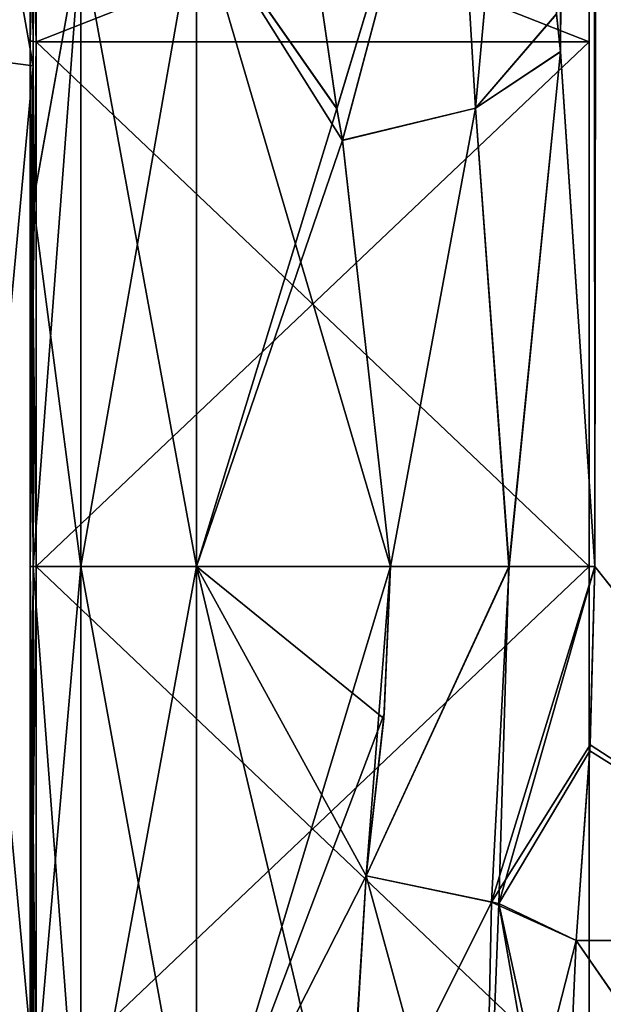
# Model space of a CAD drawing. Extents: x -23 to 1160, y -1999 to -1.
# Tile 13 of 254: x 0 to 12, y -1981 to -1960. Entities that reach past the tile are written whole.
import ezdxf

# ---------------------------------------------------------------- set-up
doc = ezdxf.new("R2010")
doc.units = 0
doc.header["$LTSCALE"] = 90.350045
for name, color, linetype in [('1841', 7, 'CONTINUOUS'), ('1842', 7, 'CONTINUOUS'), ('1852', 7, 'CONTINUOUS'), ('1853', 7, 'CONTINUOUS'), ('1854', 7, 'CONTINUOUS'), ('1856', 7, 'CONTINUOUS'), ('1858', 7, 'CONTINUOUS'), ('1861', 7, 'CONTINUOUS'), ('1862', 7, 'CONTINUOUS'), ('1891', 7, 'CONTINUOUS'), ('1893', 7, 'CONTINUOUS'), ('1894', 7, 'CONTINUOUS'), ('1895', 7, 'CONTINUOUS'), ('1899', 7, 'CONTINUOUS'), ('1900', 7, 'CONTINUOUS'), ('2401', 7, 'CONTINUOUS'), ('2402', 7, 'CONTINUOUS'), ('2403', 7, 'CONTINUOUS'), ('2404', 7, 'CONTINUOUS'), ('2407', 7, 'CONTINUOUS'), ('2408', 7, 'CONTINUOUS'), ('2411', 7, 'CONTINUOUS'), ('2412', 7, 'CONTINUOUS'), ('2583', 7, 'CONTINUOUS'), ('2584', 7, 'CONTINUOUS')]:
    doc.layers.add(name, color=color, linetype=linetype)

msp = doc.modelspace()

# ---------------------------------------------------------------- linework, layer by layer
at = {"layer": '1841', "linetype": 'CONTINUOUS'}
for points in [[(11.292, -1960.973, 58.011), (12.024, -1972, 59.571), (10.55, -83.45, 53.5), (11.292, -1960.973, 58.011)], [(10.55, -83.45, 53.5), (12.024, -1972, 59.571), (14.162, -83.45, 62.29), (10.55, -83.45, 53.5)], [(11.202, -1960.168, 57.769), (11.292, -1960.973, 58.011), (10.55, -83.45, 53.5), (11.202, -1960.168, 57.769)], [(12.024, -1972, 59.571), (18.377, -1980, 65.133), (14.162, -83.45, 62.29), (12.024, -1972, 59.571)], [(11.925, -1975.817, 59.39), (18.377, -1980, 65.133), (12.024, -1972, 59.571), (11.925, -1975.817, 59.39)], [(11.622, -1980, 58.785), (18.377, -1980, 65.133), (11.925, -1975.817, 59.39), (11.622, -1980, 58.785)]]:
    msp.add_3dface(points, dxfattribs=at)
at = {"layer": '1842', "linetype": 'CONTINUOUS'}
for points in [[(11.293, -1960.98, 7.988), (11.202, -1960.174, 8.229), (14.161, -83.45, 3.712), (11.293, -1960.98, 7.988)], [(12.024, -1972, 6.429), (11.293, -1960.98, 7.988), (14.161, -83.45, 3.712), (12.024, -1972, 6.429)], [(18.387, -1980, 0.862), (12.024, -1972, 6.429), (14.161, -83.45, 3.712), (18.387, -1980, 0.862)], [(11.919, -1975.946, 6.621), (12.024, -1972, 6.429), (18.387, -1980, 0.862), (11.919, -1975.946, 6.621)], [(11.622, -1980, 7.216), (11.919, -1975.946, 6.621), (18.387, -1980, 0.862), (11.622, -1980, 7.216)]]:
    msp.add_3dface(points, dxfattribs=at)
at = {"layer": '1852', "linetype": 'CONTINUOUS'}
for points in [[(0, -1957.515, 47.503), (0, -1957.521, 18.491), (0, -1964.198, 51.953), (0, -1957.515, 47.503)], [(0, -1957.521, 18.491), (0, -1964.21, 14.042), (0, -1964.198, 51.953), (0, -1957.521, 18.491)], [(0, -1964.21, 14.042), (0, -1972, 12.5), (0, -1964.198, 51.953), (0, -1964.21, 14.042)], [(0, -1964.198, 51.953), (0, -1972, 12.5), (0, -1972, 53.5), (0, -1964.198, 51.953)], [(0, -1972, 53.5), (0, -1972, 12.5), (0, -1983.625, 16.109), (0, -1972, 53.5)], [(0, -1983.755, 49.801), (0, -1972, 53.5), (0, -1983.625, 16.109), (0, -1983.755, 49.801)]]:
    msp.add_3dface(points, dxfattribs=at)
at = {"layer": '1853', "linetype": 'CONTINUOUS'}
for points in [[(7.13, -1978.62, 9.931), (6.713, -1985.565, 13.201), (3.5, -1972, 9), (7.13, -1978.62, 9.931)], [(3.5, -1972, 9), (6.713, -1985.565, 13.201), (3.5, -1985.607, 13.23), (3.5, -1972, 9)], [(7.507, -1975.252, 9.221), (7.13, -1978.62, 9.931), (3.5, -1972, 9), (7.507, -1975.252, 9.221)], [(7.653, -1972, 9), (7.507, -1975.252, 9.221), (3.5, -1972, 9), (7.653, -1972, 9)], [(3.5, -1972, 57), (3.5, -1985.759, 52.665), (7.653, -1972, 57), (3.5, -1972, 57)], [(7.653, -1972, 57), (3.5, -1985.759, 52.665), (7.512, -1975.153, 56.792), (7.653, -1972, 57)], [(3.5, -1985.759, 52.665), (7.13, -1978.62, 56.069), (7.512, -1975.153, 56.792), (3.5, -1985.759, 52.665)], [(6.709, -1985.399, 52.911), (7.13, -1978.62, 56.069), (3.5, -1985.759, 52.665), (6.709, -1985.399, 52.911)]]:
    msp.add_3dface(points, dxfattribs=at)
at = {"layer": '1854', "linetype": 'CONTINUOUS'}
for points in [[(5.45, -1955.024, 49.966), (3.5, -1957.896, 52.419), (6.499, -1962.196, 54.906), (5.45, -1955.024, 49.966)], [(6.5, -1962.2, 11.092), (3.5, -1957.901, 13.578), (5.45, -1955.024, 16.034), (6.5, -1962.2, 11.092)], [(3.5, -1957.896, 52.419), (3.5, -1972, 57), (6.499, -1962.196, 54.906), (3.5, -1957.896, 52.419)], [(7.653, -1972, 9), (3.5, -1972, 9), (3.5, -1957.901, 13.578), (7.653, -1972, 9)], [(7.653, -1972, 9), (3.5, -1957.901, 13.578), (6.625, -1962.877, 10.801), (7.653, -1972, 9)], [(6.625, -1962.877, 10.801), (3.5, -1957.901, 13.578), (6.5, -1962.2, 11.092), (6.625, -1962.877, 10.801)], [(6.499, -1962.196, 54.906), (3.5, -1972, 57), (6.624, -1962.873, 55.197), (6.499, -1962.196, 54.906)], [(3.5, -1972, 57), (7.653, -1972, 57), (6.624, -1962.873, 55.197), (3.5, -1972, 57)]]:
    msp.add_3dface(points, dxfattribs=at)
at = {"layer": '1856', "linetype": 'CONTINUOUS'}
for points in [[(11.622, -1980, 7.216), (18.224, -1989.516, 3.519), (11.374, -1985.648, 9.454), (11.622, -1980, 7.216)], [(11.622, -1980, 7.216), (18.387, -1980, 0.862), (18.224, -1989.516, 3.519), (11.622, -1980, 7.216)]]:
    msp.add_3dface(points, dxfattribs=at)
at = {"layer": '1858', "linetype": 'CONTINUOUS'}
for points in [[(18.2, -1989.51, 62.473), (11.622, -1980, 58.785), (11.374, -1985.662, 56.539), (18.2, -1989.51, 62.473)], [(18.377, -1980, 65.133), (11.622, -1980, 58.785), (18.2, -1989.51, 62.473), (18.377, -1980, 65.133)]]:
    msp.add_3dface(points, dxfattribs=at)
at = {"layer": '1861', "linetype": 'CONTINUOUS'}
for points in [[(0, -1957.515, 47.503), (0, -1964.198, 51.953), (1.025, -1958.496, 51.587), (0, -1957.515, 47.503)], [(0, -1964.21, 14.042), (0, -1957.521, 18.491), (1.025, -1958.496, 14.413), (0, -1964.21, 14.042)], [(3.5, -1972, 57), (3.5, -1957.896, 52.419), (1.025, -1972, 55.975), (3.5, -1972, 57)], [(1.025, -1972, 55.975), (3.5, -1957.896, 52.419), (1.025, -1958.496, 51.587), (1.025, -1972, 55.975)], [(3.5, -1957.901, 13.578), (3.5, -1972, 9), (1.025, -1958.496, 14.413), (3.5, -1957.901, 13.578)], [(1.025, -1972, 10.025), (0, -1964.21, 14.042), (1.025, -1958.496, 14.413), (1.025, -1972, 10.025)], [(0, -1964.198, 51.953), (0, -1972, 53.5), (1.025, -1958.496, 51.587), (0, -1964.198, 51.953)], [(0, -1972, 53.5), (1.025, -1972, 55.975), (1.025, -1958.496, 51.587), (0, -1972, 53.5)], [(3.5, -1972, 9), (1.025, -1972, 10.025), (1.025, -1958.496, 14.413), (3.5, -1972, 9)], [(0, -1972, 12.5), (0, -1964.21, 14.042), (1.025, -1972, 10.025), (0, -1972, 12.5)]]:
    msp.add_3dface(points, dxfattribs=at)
at = {"layer": '1862', "linetype": 'CONTINUOUS'}
for points in [[(0, -1983.625, 16.109), (0, -1972, 12.5), (1.025, -1985.504, 14.413), (0, -1983.625, 16.109)], [(1.025, -1985.504, 14.413), (0, -1972, 12.5), (1.025, -1972, 10.025), (1.025, -1985.504, 14.413)], [(0, -1972, 53.5), (0, -1983.755, 49.801), (1.025, -1972, 55.975), (0, -1972, 53.5)], [(1.025, -1972, 55.975), (0, -1983.755, 49.801), (1.025, -1985.504, 51.587), (1.025, -1972, 55.975)], [(3.5, -1972, 9), (3.5, -1985.607, 13.23), (1.025, -1972, 10.025), (3.5, -1972, 9)], [(3.5, -1985.607, 13.23), (1.025, -1985.504, 14.413), (1.025, -1972, 10.025), (3.5, -1985.607, 13.23)], [(3.5, -1985.759, 52.665), (3.5, -1972, 57), (1.025, -1985.504, 51.587), (3.5, -1985.759, 52.665)], [(3.5, -1972, 57), (1.025, -1972, 55.975), (1.025, -1985.504, 51.587), (3.5, -1972, 57)]]:
    msp.add_3dface(points, dxfattribs=at)
at = {"layer": '1891', "linetype": 'CONTINUOUS'}
for points in [[(7.13, -1978.62, 56.069), (6.709, -1985.399, 52.911), (9.813, -1979.18, 56.769), (7.13, -1978.62, 56.069)], [(9.813, -1979.18, 56.769), (6.709, -1985.399, 52.911), (9.638, -1987.782, 52.22), (9.813, -1979.18, 56.769)], [(11.622, -1980, 58.785), (9.813, -1979.18, 56.769), (9.638, -1987.782, 52.22), (11.622, -1980, 58.785)], [(11.374, -1985.662, 56.539), (11.622, -1980, 58.785), (9.638, -1987.782, 52.22), (11.374, -1985.662, 56.539)]]:
    msp.add_3dface(points, dxfattribs=at)
at = {"layer": '1893', "linetype": 'CONTINUOUS'}
for points in [[(6.713, -1985.565, 13.201), (7.13, -1978.62, 9.931), (9.637, -1987.782, 13.78), (6.713, -1985.565, 13.201)], [(7.13, -1978.62, 9.931), (9.973, -1979.21, 9.197), (9.637, -1987.782, 13.78), (7.13, -1978.62, 9.931)], [(9.973, -1979.21, 9.197), (11.381, -1987.298, 10.497), (9.637, -1987.782, 13.78), (9.973, -1979.21, 9.197)], [(11.622, -1980, 7.216), (11.374, -1985.648, 9.454), (9.973, -1979.21, 9.197), (11.622, -1980, 7.216)], [(11.374, -1985.648, 9.454), (11.381, -1987.298, 10.497), (9.973, -1979.21, 9.197), (11.374, -1985.648, 9.454)]]:
    msp.add_3dface(points, dxfattribs=at)
at = {"layer": '1894', "linetype": 'CONTINUOUS'}
for points in [[(7.13, -1978.62, 9.931), (7.507, -1975.252, 9.221), (7.653, -1972, 9), (7.13, -1978.62, 9.931)], [(7.13, -1978.62, 9.931), (7.653, -1972, 9), (10.187, -1972, 8.309), (7.13, -1978.62, 9.931)], [(7.13, -1978.62, 9.931), (10.187, -1972, 8.309), (9.973, -1979.21, 9.197), (7.13, -1978.62, 9.931)], [(12.024, -1972, 6.429), (11.919, -1975.946, 6.621), (9.973, -1979.21, 9.197), (12.024, -1972, 6.429)], [(10.187, -1972, 8.309), (12.024, -1972, 6.429), (9.973, -1979.21, 9.197), (10.187, -1972, 8.309)], [(11.919, -1975.946, 6.621), (11.622, -1980, 7.216), (9.973, -1979.21, 9.197), (11.919, -1975.946, 6.621)]]:
    msp.add_3dface(points, dxfattribs=at)
at = {"layer": '1895', "linetype": 'CONTINUOUS'}
for points in [[(8.986, -1953.989, 14.999), (10.45, -1951.488, 12.5), (9.469, -1962.186, 10.113), (8.986, -1953.989, 14.999)], [(10.45, -1951.488, 12.5), (11.202, -1960.174, 8.229), (9.469, -1962.186, 10.113), (10.45, -1951.488, 12.5)], [(6.5, -1962.2, 11.092), (5.45, -1955.024, 16.034), (8.986, -1953.989, 14.999), (6.5, -1962.2, 11.092)], [(6.625, -1962.877, 10.801), (6.5, -1962.2, 11.092), (8.986, -1953.989, 14.999), (6.625, -1962.877, 10.801)], [(6.625, -1962.877, 10.801), (8.986, -1953.989, 14.999), (9.469, -1962.186, 10.113), (6.625, -1962.877, 10.801)], [(11.202, -1960.174, 8.229), (11.293, -1960.98, 7.988), (9.469, -1962.186, 10.113), (11.202, -1960.174, 8.229)], [(9.469, -1962.186, 10.113), (11.293, -1960.98, 7.988), (10.187, -1972, 8.309), (9.469, -1962.186, 10.113)], [(11.293, -1960.98, 7.988), (12.024, -1972, 6.429), (10.187, -1972, 8.309), (11.293, -1960.98, 7.988)], [(7.653, -1972, 9), (6.625, -1962.877, 10.801), (9.469, -1962.186, 10.113), (7.653, -1972, 9)], [(7.653, -1972, 9), (9.469, -1962.186, 10.113), (10.187, -1972, 8.309), (7.653, -1972, 9)]]:
    msp.add_3dface(points, dxfattribs=at)
at = {"layer": '1899', "linetype": 'CONTINUOUS'}
for points in [[(9.469, -1962.186, 55.887), (10.45, -1951.49, 53.502), (8.985, -1953.989, 51.001), (9.469, -1962.186, 55.887)], [(11.202, -1960.168, 57.769), (10.45, -1951.49, 53.502), (9.469, -1962.186, 55.887), (11.202, -1960.168, 57.769)], [(5.45, -1955.024, 49.966), (6.499, -1962.196, 54.906), (8.985, -1953.989, 51.001), (5.45, -1955.024, 49.966)], [(6.499, -1962.196, 54.906), (6.624, -1962.873, 55.197), (8.985, -1953.989, 51.001), (6.499, -1962.196, 54.906)], [(6.624, -1962.873, 55.197), (9.469, -1962.186, 55.887), (8.985, -1953.989, 51.001), (6.624, -1962.873, 55.197)], [(11.292, -1960.973, 58.011), (11.202, -1960.168, 57.769), (9.469, -1962.186, 55.887), (11.292, -1960.973, 58.011)], [(10.188, -1972, 57.691), (11.292, -1960.973, 58.011), (9.469, -1962.186, 55.887), (10.188, -1972, 57.691)], [(12.024, -1972, 59.571), (11.292, -1960.973, 58.011), (10.188, -1972, 57.691), (12.024, -1972, 59.571)], [(6.624, -1962.873, 55.197), (7.653, -1972, 57), (9.469, -1962.186, 55.887), (6.624, -1962.873, 55.197)], [(7.653, -1972, 57), (10.188, -1972, 57.691), (9.469, -1962.186, 55.887), (7.653, -1972, 57)]]:
    msp.add_3dface(points, dxfattribs=at)
at = {"layer": '1900', "linetype": 'CONTINUOUS'}
for points in [[(7.13, -1978.62, 56.069), (7.653, -1972, 57), (7.512, -1975.153, 56.792), (7.13, -1978.62, 56.069)], [(7.653, -1972, 57), (7.13, -1978.62, 56.069), (10.188, -1972, 57.691), (7.653, -1972, 57)], [(7.13, -1978.62, 56.069), (9.813, -1979.18, 56.769), (10.188, -1972, 57.691), (7.13, -1978.62, 56.069)], [(11.925, -1975.817, 59.39), (12.024, -1972, 59.571), (9.813, -1979.18, 56.769), (11.925, -1975.817, 59.39)], [(9.813, -1979.18, 56.769), (12.024, -1972, 59.571), (10.188, -1972, 57.691), (9.813, -1979.18, 56.769)], [(11.622, -1980, 58.785), (11.925, -1975.817, 59.39), (9.813, -1979.18, 56.769), (11.622, -1980, 58.785)]]:
    msp.add_3dface(points, dxfattribs=at)
at = {"layer": '2401', "linetype": 'CONTINUOUS'}
for points in [[(0, -1956.098, 33), (0, -1960.756, 21.756), (0, -1950.556, 33), (0, -1956.098, 33)], [(0, -1950.556, 33), (0, -1960.756, 21.756), (0, -1961.279, 14.429), (0, -1950.556, 33)], [(0, -1961.279, 51.571), (0, -1956.098, 33), (0, -1950.556, 33), (0, -1961.279, 51.571)], [(0, -1960.756, 44.244), (0, -1956.098, 33), (0, -1961.279, 51.571), (0, -1960.756, 44.244)], [(0, -1960.756, 21.756), (0, -1972, 17.098), (0, -1961.279, 14.429), (0, -1960.756, 21.756)], [(0, -1972, 48.902), (0, -1960.756, 44.244), (0, -1961.279, 51.571), (0, -1972, 48.902)], [(0, -1961.279, 14.429), (0, -1972, 17.098), (0, -1982.721, 14.429), (0, -1961.279, 14.429)], [(0, -1982.721, 51.571), (0, -1972, 48.902), (0, -1961.279, 51.571), (0, -1982.721, 51.571)], [(0, -1972, 17.098), (0, -1983.244, 21.756), (0, -1982.721, 14.429), (0, -1972, 17.098)], [(0, -1983.244, 44.244), (0, -1972, 48.902), (0, -1982.721, 51.571), (0, -1983.244, 44.244)]]:
    msp.add_3dface(points, dxfattribs=at)
at = {"layer": '2402', "linetype": 'CONTINUOUS'}
for points in [[(11.9, -1956.115, 33), (11.9, -1960.768, 44.232), (11.9, -1987.885, 33), (11.9, -1956.115, 33)], [(11.9, -1956.115, 33), (11.9, -1987.885, 33), (11.9, -1983.232, 21.768), (11.9, -1956.115, 33)], [(11.9, -1956.115, 33), (11.9, -1983.232, 21.768), (11.9, -1960.768, 21.768), (11.9, -1956.115, 33)], [(11.9, -1960.768, 44.232), (11.9, -1972, 48.885), (11.9, -1983.232, 44.232), (11.9, -1960.768, 44.232)], [(11.9, -1960.768, 44.232), (11.9, -1983.232, 44.232), (11.9, -1987.885, 33), (11.9, -1960.768, 44.232)], [(11.9, -1983.232, 21.768), (11.9, -1972, 17.115), (11.9, -1960.768, 21.768), (11.9, -1983.232, 21.768)]]:
    msp.add_3dface(points, dxfattribs=at)
at = {"layer": '2403', "linetype": 'CONTINUOUS'}
for points in [[(11.9, -1960.768, 44.232), (11.9, -1956.115, 33), (0.066, -1960.768, 44.232), (11.9, -1960.768, 44.232)], [(0.066, -1960.768, 44.232), (11.9, -1956.115, 33), (0.066, -1956.115, 33), (0.066, -1960.768, 44.232)], [(11.9, -1972, 48.885), (11.9, -1960.768, 44.232), (0.066, -1972, 48.885), (11.9, -1972, 48.885)], [(0.066, -1972, 48.885), (11.9, -1960.768, 44.232), (0.066, -1960.768, 44.232), (0.066, -1972, 48.885)], [(11.9, -1983.232, 44.232), (11.9, -1972, 48.885), (0.066, -1983.232, 44.232), (11.9, -1983.232, 44.232)], [(0.066, -1983.232, 44.232), (11.9, -1972, 48.885), (0.066, -1972, 48.885), (0.066, -1983.232, 44.232)]]:
    msp.add_3dface(points, dxfattribs=at)
at = {"layer": '2404', "linetype": 'CONTINUOUS'}
for points in [[(0.066, -1956.115, 33), (11.9, -1956.115, 33), (11.9, -1960.768, 21.768), (0.066, -1956.115, 33)], [(0.066, -1956.115, 33), (11.9, -1960.768, 21.768), (0.066, -1960.768, 21.768), (0.066, -1956.115, 33)], [(11.9, -1960.768, 21.768), (11.9, -1972, 17.115), (0.066, -1960.768, 21.768), (11.9, -1960.768, 21.768)], [(0.066, -1960.768, 21.768), (11.9, -1972, 17.115), (0.066, -1972, 17.115), (0.066, -1960.768, 21.768)], [(11.9, -1972, 17.115), (11.9, -1983.232, 21.768), (0.066, -1972, 17.115), (11.9, -1972, 17.115)], [(0.066, -1972, 17.115), (11.9, -1983.232, 21.768), (0.066, -1983.232, 21.768), (0.066, -1972, 17.115)]]:
    msp.add_3dface(points, dxfattribs=at)
at = {"layer": '2407', "linetype": 'CONTINUOUS'}
for points in [[(-2.009, -1961.015, 52.026), (0, -1950.556, 33), (-2.009, -1950.03, 33), (-2.009, -1961.015, 52.026)], [(0, -1961.279, 51.571), (0, -1950.556, 33), (-2.009, -1961.015, 52.026), (0, -1961.279, 51.571)], [(-2.009, -1982.985, 52.026), (0, -1961.279, 51.571), (-2.009, -1961.015, 52.026), (-2.009, -1982.985, 52.026)], [(0, -1982.721, 51.571), (0, -1961.279, 51.571), (-2.009, -1982.985, 52.026), (0, -1982.721, 51.571)]]:
    msp.add_3dface(points, dxfattribs=at)
at = {"layer": '2408', "linetype": 'CONTINUOUS'}
for points in [[(0, -1950.556, 33), (0, -1961.279, 14.429), (-2.009, -1950.03, 33), (0, -1950.556, 33)], [(-2.009, -1950.03, 33), (0, -1961.279, 14.429), (-2.009, -1961.015, 13.974), (-2.009, -1950.03, 33)], [(0, -1961.279, 14.429), (0, -1982.721, 14.429), (-2.009, -1961.015, 13.974), (0, -1961.279, 14.429)], [(-2.009, -1961.015, 13.974), (0, -1982.721, 14.429), (-2.009, -1982.985, 13.974), (-2.009, -1961.015, 13.974)]]:
    msp.add_3dface(points, dxfattribs=at)
at = {"layer": '2411', "linetype": 'CONTINUOUS'}
for points in [[(0.066, -1960.768, 21.768), (-0.064, -1956.098, 33), (0.001, -1956.111, 33), (0.066, -1960.768, 21.768)], [(-0.064, -1956.098, 33), (0.066, -1960.768, 21.768), (-0.064, -1960.756, 21.756), (-0.064, -1956.098, 33)], [(0.066, -1956.115, 33), (0.066, -1960.768, 21.768), (0.001, -1956.111, 33), (0.066, -1956.115, 33)], [(0.066, -1960.768, 21.768), (0.066, -1972, 17.115), (-0.064, -1960.756, 21.756), (0.066, -1960.768, 21.768)], [(-0.064, -1960.756, 21.756), (0.066, -1972, 17.115), (-0.064, -1972, 17.098), (-0.064, -1960.756, 21.756)], [(0.066, -1972, 17.115), (0.066, -1983.232, 21.768), (-0.064, -1972, 17.098), (0.066, -1972, 17.115)], [(-0.064, -1972, 17.098), (0.066, -1983.232, 21.768), (-0.064, -1983.244, 21.756), (-0.064, -1972, 17.098)]]:
    msp.add_3dface(points, dxfattribs=at)
at = {"layer": '2412', "linetype": 'CONTINUOUS'}
for points in [[(0.001, -1956.111, 33), (-0.064, -1956.098, 33), (-0.064, -1960.756, 44.244), (0.001, -1956.111, 33)], [(0.066, -1956.115, 33), (0.001, -1956.111, 33), (-0.064, -1960.756, 44.244), (0.066, -1956.115, 33)], [(0.066, -1960.768, 44.232), (0.066, -1956.115, 33), (-0.064, -1960.756, 44.244), (0.066, -1960.768, 44.232)], [(-0.064, -1972, 48.902), (0.066, -1960.768, 44.232), (-0.064, -1960.756, 44.244), (-0.064, -1972, 48.902)], [(0.066, -1972, 48.885), (0.066, -1960.768, 44.232), (-0.064, -1972, 48.902), (0.066, -1972, 48.885)], [(0.066, -1983.232, 44.232), (0.066, -1972, 48.885), (-0.064, -1983.244, 44.244), (0.066, -1983.232, 44.232)], [(-0.064, -1983.244, 44.244), (0.066, -1972, 48.885), (-0.064, -1972, 48.902), (-0.064, -1983.244, 44.244)]]:
    msp.add_3dface(points, dxfattribs=at)
at = {"layer": '2583', "linetype": 'CONTINUOUS'}
for points in [[(0, -1956.098, 33), (0, -1960.756, 44.244), (-0.064, -1956.098, 33), (0, -1956.098, 33)], [(-0.064, -1956.098, 33), (0, -1960.756, 44.244), (-0.064, -1960.756, 44.244), (-0.064, -1956.098, 33)], [(0, -1960.756, 44.244), (0, -1972, 48.902), (-0.064, -1960.756, 44.244), (0, -1960.756, 44.244)], [(0, -1972, 48.902), (-0.064, -1972, 48.902), (-0.064, -1960.756, 44.244), (0, -1972, 48.902)], [(0, -1972, 48.902), (0, -1983.244, 44.244), (-0.064, -1972, 48.902), (0, -1972, 48.902)], [(0, -1983.244, 44.244), (-0.064, -1983.244, 44.244), (-0.064, -1972, 48.902), (0, -1983.244, 44.244)]]:
    msp.add_3dface(points, dxfattribs=at)
at = {"layer": '2584', "linetype": 'CONTINUOUS'}
for points in [[(0, -1960.756, 21.756), (0, -1956.098, 33), (-0.064, -1960.756, 21.756), (0, -1960.756, 21.756)], [(0, -1956.098, 33), (-0.064, -1956.098, 33), (-0.064, -1960.756, 21.756), (0, -1956.098, 33)], [(0, -1972, 17.098), (0, -1960.756, 21.756), (-0.064, -1972, 17.098), (0, -1972, 17.098)], [(0, -1960.756, 21.756), (-0.064, -1960.756, 21.756), (-0.064, -1972, 17.098), (0, -1960.756, 21.756)], [(0, -1983.244, 21.756), (0, -1972, 17.098), (-0.064, -1983.244, 21.756), (0, -1983.244, 21.756)], [(0, -1972, 17.098), (-0.064, -1972, 17.098), (-0.064, -1983.244, 21.756), (0, -1972, 17.098)]]:
    msp.add_3dface(points, dxfattribs=at)

doc.saveas('drawing.dxf')
